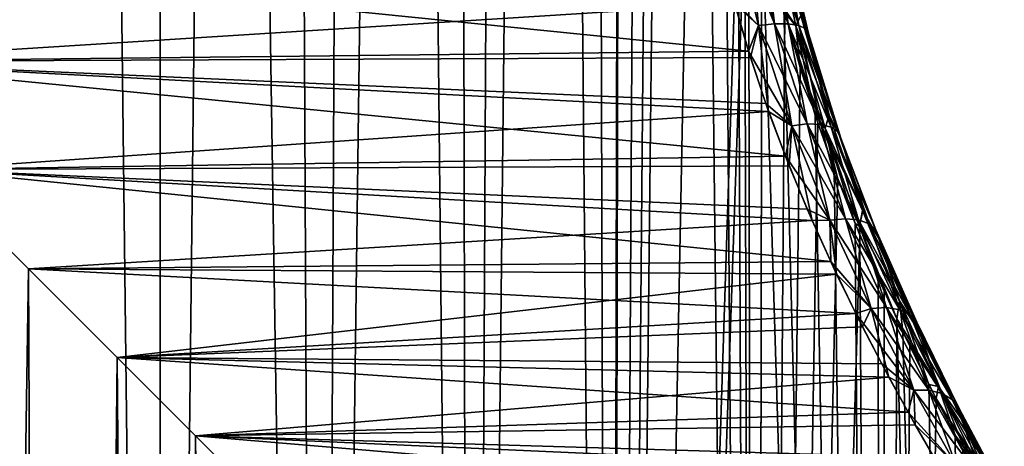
# Model space of a CAD drawing. Header units: millimetres. Extents: x -24 to 30, y -64 to 68.
# Tile 54 of 149: x 17.44 to 21.72, y -38.25 to -36.39. Entities that reach past the tile are written whole.
import ezdxf

# ---------------------------------------------------------------- set-up
doc = ezdxf.new("R2010")
doc.units = ezdxf.units.MM
doc.header["$LTSCALE"] = 52.148148
for name, color, linetype in [('72', 7, 'CONTINUOUS'), ('75', 7, 'CONTINUOUS'), ('78', 7, 'CONTINUOUS'), ('79', 7, 'CONTINUOUS'), ('80', 7, 'CONTINUOUS')]:
    doc.layers.add(name, color=color, linetype=linetype)

msp = doc.modelspace()

# ---------------------------------------------------------------- linework, layer by layer
at = {"layer": '72', "color": 253, "linetype": 'Continuous', "true_color": 0xaab4c3}
for points in [[(20.5902, -23, -5), (20.0076, -53, -5.5833), (20.538, -4.1808, -5.0577), (20.5902, -23, -5)], [(20.538, -4.1808, -5.0577), (20.0076, -53, -5.5833), (20.4274, -4.5524, -5.1763), (20.538, -4.1808, -5.0577)], [(20.4274, -4.5524, -5.1763), (20.0076, -53, -5.5833), (20.2823, -4.9073, -5.3242), (20.4274, -4.5524, -5.1763)], [(20.2823, -4.9073, 5.3242), (20.6398, -53, 4.944), (20.4274, -4.5524, 5.1763), (20.2823, -4.9073, 5.3242)], [(20.6398, -53, 4.944), (20.5902, -35, 5), (20.4274, -4.5524, 5.1763), (20.6398, -53, 4.944)], [(20.2823, -4.9073, -5.3242), (20.0076, -53, -5.5833), (20.1009, -5.242, -5.4982), (20.2823, -4.9073, -5.3242)], [(20.1009, -5.2419, 5.4982), (20.6398, -53, 4.944), (20.2823, -4.9073, 5.3242), (20.1009, -5.2419, 5.4982)], [(19.8808, -5.5533, 5.6945), (20.0076, -50, 5.5833), (20.1009, -5.2419, 5.4982), (19.8808, -5.5533, 5.6945)], [(19.8808, -5.5533, -5.6945), (20.1009, -5.242, -5.4982), (20.0076, -50, -5.5833), (19.8808, -5.5533, -5.6945)], [(20.0076, -50, 5.5833), (20.6398, -53, 4.944), (20.1009, -5.2419, 5.4982), (20.0076, -50, 5.5833)], [(20.1009, -5.242, -5.4982), (20.0076, -53, -5.5833), (20.0076, -50, -5.5833), (20.1009, -5.242, -5.4982)], [(19.6182, -5.8401, -5.9095), (19.8808, -5.5533, -5.6945), (19.3983, -50, -6.075), (19.6182, -5.8401, -5.9095)], [(19.3983, -50, -6.075), (19.8808, -5.5533, -5.6945), (20.0076, -50, -5.5833), (19.3983, -50, -6.075)], [(19.6183, -5.8401, 5.9095), (20.0076, -50, 5.5833), (19.8808, -5.5533, 5.6945), (19.6183, -5.8401, 5.9095)], [(19.3098, -6.0999, 6.1381), (19.3983, -50, 6.075), (19.6183, -5.8401, 5.9095), (19.3098, -6.0999, 6.1381)], [(19.3098, -6.0999, -6.1381), (19.6182, -5.8401, -5.9095), (19.3983, -50, -6.075), (19.3098, -6.0999, -6.1381)], [(19.3983, -50, 6.075), (20.0076, -50, 5.5833), (19.6183, -5.8401, 5.9095), (19.3983, -50, 6.075)], [(18.9503, -6.3319, -6.3754), (19.3098, -6.0999, -6.1381), (18.741, -50, -6.5004), (18.9503, -6.3319, -6.3754)], [(18.741, -50, -6.5004), (19.3098, -6.0999, -6.1381), (19.3983, -50, -6.075), (18.741, -50, -6.5004)], [(18.9503, -6.3319, 6.3754), (19.3983, -50, 6.075), (19.3098, -6.0999, 6.1381), (18.9503, -6.3319, 6.3754)], [(18.535, -6.5344, 6.6146), (18.741, -50, 6.5004), (18.9503, -6.3319, 6.3754), (18.535, -6.5344, 6.6146)], [(18.535, -6.5344, -6.6146), (18.9503, -6.3319, -6.3754), (18.741, -50, -6.5004), (18.535, -6.5344, -6.6146)], [(18.741, -50, 6.5004), (19.3983, -50, 6.075), (18.9503, -6.3319, 6.3754), (18.741, -50, 6.5004)], [(18.0626, -6.7051, -6.8462), (18.535, -6.5344, -6.6146), (18.0429, -50, -6.855), (18.0626, -6.7051, -6.8462)], [(18.0429, -50, -6.855), (18.535, -6.5344, -6.6146), (18.741, -50, -6.5004), (18.0429, -50, -6.855)], [(18.0626, -6.7051, 6.8462), (18.741, -50, 6.5004), (18.535, -6.5344, 6.6146), (18.0626, -6.7051, 6.8462)], [(17.5325, -6.8434, 7.0595), (18.0429, -50, 6.855), (18.0626, -6.7051, 6.8462), (17.5325, -6.8434, 7.0595)], [(17.5326, -6.8434, -7.0595), (18.0626, -6.7051, -6.8462), (18.0429, -50, -6.855), (17.5326, -6.8434, -7.0595)], [(18.0429, -50, 6.855), (18.741, -50, 6.5004), (18.0626, -6.7051, 6.8462), (18.0429, -50, 6.855)], [(16.9485, -6.949, 7.2425), (17.3117, -50, 7.1348), (17.5325, -6.8434, 7.0595), (16.9485, -6.949, 7.2425)], [(16.9486, -6.949, -7.2425), (17.5326, -6.8434, -7.0595), (17.3117, -50, -7.1348), (16.9486, -6.949, -7.2425)], [(17.3117, -50, 7.1348), (18.0429, -50, 6.855), (17.5325, -6.8434, 7.0595), (17.3117, -50, 7.1348)], [(17.3117, -50, -7.1348), (17.5326, -6.8434, -7.0595), (18.0429, -50, -6.855), (17.3117, -50, -7.1348)], [(20.5902, -23, -5), (20.5902, -35, -5), (20.0076, -53, -5.5833), (20.5902, -23, -5)], [(20.5902, -35, -5), (20.6093, -35.4442, -4.9786), (20.0076, -53, -5.5833), (20.5902, -35, -5)], [(20.6091, -35.4419, 4.9788), (20.5902, -35, 5), (20.6398, -53, 4.944), (20.6091, -35.4419, 4.9788)], [(20.0076, -53, -5.5833), (20.6093, -35.4442, -4.9786), (20.6398, -53, -4.944), (20.0076, -53, -5.5833)], [(20.6666, -35.8902, 4.9133), (20.6091, -35.4419, 4.9788), (20.6398, -53, 4.944), (20.6666, -35.8902, 4.9133)], [(20.6093, -35.4442, -4.9786), (20.6676, -35.8965, -4.912), (20.6398, -53, -4.944), (20.6093, -35.4442, -4.9786)], [(21.1909, -53, 4.2335), (20.6666, -35.8902, 4.9133), (20.6398, -53, 4.944), (21.1909, -53, 4.2335)], [(20.6676, -35.8965, -4.912), (20.7673, -36.3616, -4.7946), (20.6398, -53, -4.944), (20.6676, -35.8965, -4.912)], [(20.7625, -36.3427, 4.8004), (20.6666, -35.8902, 4.9133), (21.1909, -53, 4.2335), (20.7625, -36.3427, 4.8004)], [(20.7673, -36.3616, -4.7946), (20.8332, -36.5997, -4.7142), (20.6398, -53, -4.944), (20.7673, -36.3616, -4.7946)], [(20.8986, -36.807, 4.6322), (20.7625, -36.3427, 4.8004), (21.1909, -53, 4.2335), (20.8986, -36.807, 4.6322)], [(20.8332, -36.5997, -4.7142), (20.91, -36.8412, -4.6175), (20.6398, -53, -4.944), (20.8332, -36.5997, -4.7142)], [(20.91, -36.8412, -4.6175), (20.9972, -37.0849, -4.5037), (20.6398, -53, -4.944), (20.91, -36.8412, -4.6175)], [(20.9814, -37.0426, 4.5247), (20.8986, -36.807, 4.6322), (21.1909, -53, 4.2335), (20.9814, -37.0426, 4.5247)], [(21.0734, -37.2791, 4.4004), (20.9814, -37.0426, 4.5247), (21.1909, -53, 4.2335), (21.0734, -37.2791, 4.4004)], [(20.9972, -37.0849, -4.5037), (21.094, -37.3293, -4.3718), (20.6398, -53, -4.944), (20.9972, -37.0849, -4.5037)], [(21.1737, -37.5154, 4.2585), (21.0734, -37.2791, 4.4004), (21.1909, -53, 4.2335), (21.1737, -37.5154, 4.2585)], [(20.6398, -53, -4.944), (21.094, -37.3293, -4.3718), (21.1909, -53, -4.2335), (20.6398, -53, -4.944)], [(21.094, -37.3293, -4.3718), (21.1991, -37.5722, -4.2215), (21.1909, -53, -4.2335), (21.094, -37.3293, -4.3718)], [(21.2548, -37.6936, 4.1385), (21.1737, -37.5154, 4.2585), (21.1909, -53, 4.2335), (21.2548, -37.6936, 4.1385)], [(21.1991, -37.5722, -4.2215), (21.2547, -37.6933, -4.1387), (21.1909, -53, -4.2335), (21.1991, -37.5722, -4.2215)], [(21.2547, -37.6933, -4.1387), (21.3103, -37.8104, -4.0534), (21.1909, -53, -4.2335), (21.2547, -37.6933, -4.1387)], [(21.653, -53, 3.4622), (21.2548, -37.6936, 4.1385), (21.1909, -53, 4.2335), (21.653, -53, 3.4622)], [(21.2811, -37.7494, 4.0985), (21.2548, -37.6936, 4.1385), (21.653, -53, 3.4622), (21.2811, -37.7494, 4.0985)], [(21.3935, -37.9785, 3.9209), (21.2811, -37.7494, 4.0985), (21.653, -53, 3.4622), (21.3935, -37.9785, 3.9209)], [(21.3103, -37.8104, -4.0534), (21.4249, -38.0403, -3.8691), (21.1909, -53, -4.2335), (21.3103, -37.8104, -4.0534)], [(21.5084, -38.1997, 3.727), (21.3935, -37.9785, 3.9209), (21.653, -53, 3.4622), (21.5084, -38.1997, 3.727)], [(21.4249, -38.0403, -3.8691), (21.5404, -38.2593, -3.6706), (21.1909, -53, -4.2335), (21.4249, -38.0403, -3.8691)], [(21.6234, -38.4103, 3.5186), (21.5084, -38.1997, 3.727), (21.653, -53, 3.4622), (21.6234, -38.4103, 3.5186)]]:
    msp.add_3dface(points, dxfattribs=at)
at = {"layer": '75', "color": 253, "linetype": 'Continuous', "true_color": 0xaab4c3}
for points in [[(16.5736, -36.5736, -4.2159), (20.5493, -36.324, -4.3008), (16.0691, -36.0691, -4.3712), (16.5736, -36.5736, -4.2159)], [(20.5441, -36.3049, 4.3066), (20.6091, -36.5296, 4.232), (16.0691, -36.0691, 4.3712), (20.5441, -36.3049, 4.3066)], [(16.0691, -36.0691, 4.3712), (20.6091, -36.5296, 4.232), (16.5736, -36.5736, 4.2159), (16.0691, -36.0691, 4.3712)], [(20.6174, -36.556, -4.2224), (20.5493, -36.324, -4.3008), (16.5736, -36.5736, -4.2159), (20.6174, -36.556, -4.2224)], [(20.6091, -36.5296, 4.232), (20.6844, -36.757, 4.1428), (16.5736, -36.5736, 4.2159), (20.6091, -36.5296, 4.232)], [(20.6966, -36.7912, -4.1281), (20.6174, -36.556, -4.2224), (16.5736, -36.5736, -4.2159), (20.6966, -36.7912, -4.1281)], [(17.0446, -37.0446, -4.0087), (20.6966, -36.7912, -4.1281), (16.5736, -36.5736, -4.2159), (17.0446, -37.0446, -4.0087)], [(20.6844, -36.757, 4.1428), (20.7696, -36.9862, 4.0379), (16.5736, -36.5736, 4.2159), (20.6844, -36.757, 4.1428)], [(16.5736, -36.5736, 4.2159), (20.7696, -36.9862, 4.0379), (17.0446, -37.0446, 4.0087), (16.5736, -36.5736, 4.2159)], [(20.7863, -37.0283, -4.017), (20.6966, -36.7912, -4.1281), (17.0446, -37.0446, -4.0087), (20.7863, -37.0283, -4.017)], [(20.7696, -36.9862, 4.0379), (20.864, -37.2159, 3.9166), (17.0446, -37.0446, 4.0087), (20.7696, -36.9862, 4.0379)], [(20.8855, -37.2654, -3.8882), (20.7863, -37.0283, -4.017), (17.0446, -37.0446, -4.0087), (20.8855, -37.2654, -3.8882)], [(17.4754, -37.4754, -3.758), (20.8855, -37.2654, -3.8882), (17.0446, -37.0446, -4.0087), (17.4754, -37.4754, -3.758)], [(20.864, -37.2159, 3.9166), (20.9665, -37.4446, 3.7781), (17.0446, -37.0446, 4.0087), (20.864, -37.2159, 3.9166)], [(17.0446, -37.0446, 4.0087), (20.9665, -37.4446, 3.7781), (17.4755, -37.4755, 3.7579), (17.0446, -37.0446, 4.0087)], [(20.9924, -37.4997, -3.7419), (20.8855, -37.2654, -3.8882), (17.4754, -37.4754, -3.758), (20.9924, -37.4997, -3.7419)], [(20.9665, -37.4446, 3.7781), (21.0755, -37.6702, 3.6221), (17.4755, -37.4755, 3.7579), (20.9665, -37.4446, 3.7781)], [(17.8622, -37.8622, -3.4724), (20.9924, -37.4997, -3.7419), (17.4754, -37.4754, -3.758), (17.8622, -37.8622, -3.4724)], [(17.4755, -37.4755, 3.7579), (21.0755, -37.6702, 3.6221), (17.8622, -37.8622, 3.4724), (17.4755, -37.4755, 3.7579)], [(21.1047, -37.7281, -3.5787), (20.9924, -37.4997, -3.7419), (17.8622, -37.8622, -3.4724), (21.1047, -37.7281, -3.5787)], [(21.0755, -37.6702, 3.6221), (21.1889, -37.8898, 3.4495), (17.8622, -37.8622, 3.4724), (21.0755, -37.6702, 3.6221)], [(21.2195, -37.9471, -3.4007), (21.1047, -37.7281, -3.5787), (17.8622, -37.8622, -3.4724), (21.2195, -37.9471, -3.4007)], [(18.203, -38.203, -3.1608), (21.2195, -37.9471, -3.4007), (17.8622, -37.8622, -3.4724), (18.203, -38.203, -3.1608)], [(21.1889, -37.8898, 3.4495), (21.3035, -38.0999, 3.262), (17.8622, -37.8622, 3.4724), (21.1889, -37.8898, 3.4495)], [(17.8622, -37.8622, 3.4724), (21.3035, -38.0999, 3.262), (18.203, -38.203, 3.1608), (17.8622, -37.8622, 3.4724)], [(21.3339, -38.1539, -3.2098), (21.2195, -37.9471, -3.4007), (18.203, -38.203, -3.1608), (21.3339, -38.1539, -3.2098)], [(21.3035, -38.0999, 3.262), (21.4169, -38.2982, 3.0613), (18.203, -38.203, 3.1608), (21.3035, -38.0999, 3.262)], [(21.4457, -38.3471, -3.0078), (21.3339, -38.1539, -3.2098), (18.203, -38.203, -3.1608), (21.4457, -38.3471, -3.0078)], [(18.4982, -38.4982, -2.8306), (21.4457, -38.3471, -3.0078), (18.203, -38.203, -3.1608), (18.4982, -38.4982, -2.8306)], [(21.4169, -38.2982, 3.0613), (21.5269, -38.4827, 2.8497), (18.203, -38.203, 3.1608), (21.4169, -38.2982, 3.0613)], [(18.203, -38.203, 3.1608), (21.5269, -38.4827, 2.8497), (18.4983, -38.4983, 2.8306), (18.203, -38.203, 3.1608)]]:
    msp.add_3dface(points, dxfattribs=at)
at = {"layer": '78', "color": 253, "linetype": 'Continuous', "true_color": 0xaab4c3}
for points in [[(17.0446, -37.0446, 4.0087), (17.4755, -37.4755, 3.7579), (17.0703, -64, 3.9955), (17.0446, -37.0446, 4.0087)], [(17.0703, -64, 3.9955), (17.4755, -37.4755, 3.7579), (17.595, -64, 3.6764), (17.0703, -64, 3.9955)], [(17.4755, -37.4755, 3.7579), (17.8622, -37.8622, 3.4724), (17.595, -64, 3.6764), (17.4755, -37.4755, 3.7579)], [(17.595, -64, 3.6764), (17.8622, -37.8622, 3.4724), (18.0715, -64, 3.2888), (17.595, -64, 3.6764)], [(17.8622, -37.8622, 3.4724), (18.203, -38.203, 3.1608), (18.0715, -64, 3.2888), (17.8622, -37.8622, 3.4724)], [(18.0715, -64, 3.2888), (18.203, -38.203, 3.1608), (18.4907, -64, 2.8399), (18.0715, -64, 3.2888)], [(18.203, -38.203, 3.1608), (18.4983, -38.4983, 2.8306), (18.4907, -64, 2.8399), (18.203, -38.203, 3.1608)]]:
    msp.add_3dface(points, dxfattribs=at)
at = {"layer": '79', "color": 253, "linetype": 'Continuous', "true_color": 0xaab4c3}
for points in [[(17.4754, -37.4754, -3.758), (17.0446, -37.0446, -4.0087), (17.0703, -64, -3.9955), (17.4754, -37.4754, -3.758)], [(17.595, -64, -3.6764), (17.4754, -37.4754, -3.758), (17.0703, -64, -3.9955), (17.595, -64, -3.6764)], [(17.8622, -37.8622, -3.4724), (17.4754, -37.4754, -3.758), (17.595, -64, -3.6764), (17.8622, -37.8622, -3.4724)], [(18.0715, -64, -3.2888), (17.8622, -37.8622, -3.4724), (17.595, -64, -3.6764), (18.0715, -64, -3.2888)], [(18.203, -38.203, -3.1608), (17.8622, -37.8622, -3.4724), (18.0715, -64, -3.2888), (18.203, -38.203, -3.1608)], [(18.4907, -64, -2.8399), (18.203, -38.203, -3.1608), (18.0715, -64, -3.2888), (18.4907, -64, -2.8399)], [(18.4982, -38.4982, -2.8306), (18.203, -38.203, -3.1608), (18.4907, -64, -2.8399), (18.4982, -38.4982, -2.8306)]]:
    msp.add_3dface(points, dxfattribs=at)
at = {"layer": '80', "color": 253, "linetype": 'Continuous', "true_color": 0xaab4c3}
for points in [[(20.6095, -35.9531, 4.437), (20.7215, -36.4097, 4.3138), (20.5397, -35.9596, 4.4064), (20.6095, -35.9531, 4.437)], [(20.6528, -36.4176, -4.2811), (20.6095, -35.9531, -4.437), (20.5397, -35.9596, -4.4064), (20.6528, -36.4176, -4.2811)], [(20.5493, -36.324, -4.3008), (20.6528, -36.4176, -4.2811), (20.5397, -35.9596, -4.4064), (20.5493, -36.324, -4.3008)], [(20.5441, -36.3049, 4.3066), (20.5397, -35.9596, 4.4064), (20.6528, -36.4176, 4.2811), (20.5441, -36.3049, 4.3066)], [(20.5397, -35.9596, 4.4064), (20.7215, -36.4097, 4.3138), (20.6528, -36.4176, 4.2811), (20.5397, -35.9596, 4.4064)], [(20.67, -35.952, 4.4839), (20.7811, -36.4096, 4.3619), (20.6095, -35.9531, 4.437), (20.67, -35.952, 4.4839)], [(20.7215, -36.4097, -4.3138), (20.67, -35.952, -4.4839), (20.6095, -35.9531, -4.437), (20.7215, -36.4097, -4.3138)], [(20.6095, -35.9531, 4.437), (20.7811, -36.4096, 4.3619), (20.7215, -36.4097, 4.3138), (20.6095, -35.9531, 4.437)], [(20.7215, -36.4097, -4.3138), (20.6095, -35.9531, -4.437), (20.6528, -36.4176, -4.2811), (20.7215, -36.4097, -4.3138)], [(20.7172, -35.9564, 4.544), (20.8275, -36.4172, 4.4223), (20.67, -35.952, 4.4839), (20.7172, -35.9564, 4.544)], [(20.67, -35.952, 4.4839), (20.8275, -36.4172, 4.4223), (20.7811, -36.4096, 4.3619), (20.67, -35.952, 4.4839)], [(20.7811, -36.4096, -4.3619), (20.7172, -35.9564, -4.544), (20.67, -35.952, -4.4839), (20.7811, -36.4096, -4.3619)], [(20.7811, -36.4096, -4.3619), (20.67, -35.952, -4.4839), (20.7215, -36.4097, -4.3138), (20.7811, -36.4096, -4.3619)], [(20.8152, -36.4187, -4.7292), (20.7673, -36.3616, -4.7946), (20.7171, -35.9562, -4.8437), (20.8152, -36.4187, -4.7292)], [(20.8152, -36.4187, -4.7292), (20.7171, -35.9562, -4.8437), (20.836, -36.3739, -4.6675), (20.8152, -36.4187, -4.7292)], [(20.7625, -36.3427, 4.8004), (20.8152, -36.4188, 4.7291), (20.7171, -35.9563, 4.8437), (20.7625, -36.3427, 4.8004)], [(20.8152, -36.4188, 4.7291), (20.836, -36.3736, 4.6675), (20.7171, -35.9563, 4.8437), (20.8152, -36.4188, 4.7291)], [(20.748, -35.9659, 4.6135), (20.8578, -36.4319, 4.491), (20.7172, -35.9564, 4.544), (20.748, -35.9659, 4.6135)], [(20.7172, -35.9564, 4.544), (20.8578, -36.4319, 4.491), (20.8275, -36.4172, 4.4223), (20.7172, -35.9564, 4.544)], [(20.8275, -36.4172, -4.4223), (20.748, -35.9659, -4.6135), (20.7172, -35.9564, -4.544), (20.8275, -36.4172, -4.4223)], [(20.8275, -36.4172, -4.4223), (20.7172, -35.9564, -4.544), (20.7811, -36.4096, -4.3619), (20.8275, -36.4172, -4.4223)], [(20.7604, -35.9799, 4.6877), (20.87, -36.453, 4.5636), (20.748, -35.9659, 4.6135), (20.7604, -35.9799, 4.6877)], [(20.748, -35.9659, 4.6135), (20.87, -36.453, 4.5636), (20.8578, -36.4319, 4.491), (20.748, -35.9659, 4.6135)], [(20.8578, -36.4319, -4.491), (20.7604, -35.9799, -4.6877), (20.748, -35.9659, -4.6135), (20.8578, -36.4319, -4.491)], [(20.8578, -36.4319, -4.491), (20.748, -35.9659, -4.6135), (20.8275, -36.4172, -4.4223), (20.8578, -36.4319, -4.491)], [(20.87, -36.453, -4.5636), (20.836, -36.3739, -4.6675), (20.7604, -35.9799, -4.6877), (20.87, -36.453, -4.5636)], [(20.7604, -35.9799, 4.6877), (20.836, -36.3736, 4.6675), (20.87, -36.453, 4.5636), (20.7604, -35.9799, 4.6877)], [(20.87, -36.453, -4.5636), (20.7604, -35.9799, -4.6877), (20.8578, -36.4319, -4.491), (20.87, -36.453, -4.5636)], [(20.6091, -36.5296, 4.232), (20.5441, -36.3049, 4.3066), (20.6528, -36.4176, 4.2811), (20.6091, -36.5296, 4.232)], [(20.5493, -36.324, -4.3008), (20.6174, -36.556, -4.2224), (20.6528, -36.4176, -4.2811), (20.5493, -36.324, -4.3008)], [(20.7625, -36.3427, 4.8004), (20.8986, -36.807, 4.6322), (20.8152, -36.4188, 4.7291), (20.7625, -36.3427, 4.8004)], [(20.8332, -36.5997, -4.7142), (20.7673, -36.3616, -4.7946), (20.8152, -36.4187, -4.7292), (20.8332, -36.5997, -4.7142)], [(20.96, -36.8068, 4.5178), (20.836, -36.3736, 4.6675), (20.8152, -36.4188, 4.7291), (20.96, -36.8068, 4.5178)], [(20.836, -36.3736, 4.6675), (20.96, -36.8068, 4.5178), (20.87, -36.453, 4.5636), (20.836, -36.3736, 4.6675)], [(20.7215, -36.4097, 4.3138), (20.8649, -36.8458, 4.1461), (20.6528, -36.4176, 4.2811), (20.7215, -36.4097, 4.3138)], [(20.7971, -36.8534, -4.1112), (20.7215, -36.4097, -4.3138), (20.6528, -36.4176, -4.2811), (20.7971, -36.8534, -4.1112)], [(20.7811, -36.4096, 4.3619), (20.9235, -36.8478, 4.1952), (20.7215, -36.4097, 4.3138), (20.7811, -36.4096, 4.3619)], [(20.8649, -36.8458, -4.146), (20.7811, -36.4096, -4.3619), (20.7215, -36.4097, -4.3138), (20.8649, -36.8458, -4.146)], [(20.7215, -36.4097, 4.3138), (20.9235, -36.8478, 4.1952), (20.8649, -36.8458, 4.1461), (20.7215, -36.4097, 4.3138)], [(20.8649, -36.8458, -4.146), (20.7215, -36.4097, -4.3138), (20.7971, -36.8534, -4.1112), (20.8649, -36.8458, -4.146)], [(20.8275, -36.4172, 4.4223), (20.9692, -36.8594, 4.2555), (20.7811, -36.4096, 4.3619), (20.8275, -36.4172, 4.4223)], [(20.7811, -36.4096, 4.3619), (20.9692, -36.8594, 4.2555), (20.9235, -36.8478, 4.1952), (20.7811, -36.4096, 4.3619)], [(20.9235, -36.8478, -4.1952), (20.8275, -36.4172, -4.4223), (20.7811, -36.4096, -4.3619), (20.9235, -36.8478, -4.1952)], [(20.9235, -36.8478, -4.1952), (20.7811, -36.4096, -4.3619), (20.8649, -36.8458, -4.146), (20.9235, -36.8478, -4.1952)], [(20.9601, -36.8071, -4.5177), (20.8152, -36.4187, -4.7292), (20.836, -36.3739, -4.6675), (20.9601, -36.8071, -4.5177)], [(20.9601, -36.8071, -4.5177), (20.836, -36.3739, -4.6675), (20.87, -36.453, -4.5636), (20.9601, -36.8071, -4.5177)], [(20.6091, -36.5296, 4.232), (20.6528, -36.4176, 4.2811), (20.7971, -36.8534, 4.1112), (20.6091, -36.5296, 4.232)], [(20.6174, -36.556, -4.2224), (20.6966, -36.7912, -4.1281), (20.6528, -36.4176, -4.2811), (20.6174, -36.556, -4.2224)], [(20.6966, -36.7912, -4.1281), (20.7971, -36.8534, -4.1112), (20.6528, -36.4176, -4.2811), (20.6966, -36.7912, -4.1281)], [(20.6528, -36.4176, 4.2811), (20.8649, -36.8458, 4.1461), (20.7971, -36.8534, 4.1112), (20.6528, -36.4176, 4.2811)], [(20.9424, -36.8645, -4.572), (20.8332, -36.5997, -4.7142), (20.8152, -36.4187, -4.7292), (20.9424, -36.8645, -4.572)], [(20.9424, -36.8645, -4.572), (20.8152, -36.4187, -4.7292), (20.9601, -36.8071, -4.5177), (20.9424, -36.8645, -4.572)], [(20.8986, -36.807, 4.6322), (20.9425, -36.8646, 4.572), (20.8152, -36.4188, 4.7291), (20.8986, -36.807, 4.6322)], [(20.9425, -36.8646, 4.572), (20.96, -36.8068, 4.5178), (20.8152, -36.4188, 4.7291), (20.9425, -36.8646, 4.572)], [(20.8578, -36.4319, 4.491), (20.9991, -36.8798, 4.323), (20.8275, -36.4172, 4.4223), (20.8578, -36.4319, 4.491)], [(20.8275, -36.4172, 4.4223), (20.9991, -36.8798, 4.323), (20.9692, -36.8594, 4.2555), (20.8275, -36.4172, 4.4223)], [(20.9692, -36.8594, -4.2555), (20.8578, -36.4319, -4.491), (20.8275, -36.4172, -4.4223), (20.9692, -36.8594, -4.2555)], [(20.9692, -36.8594, -4.2555), (20.8275, -36.4172, -4.4223), (20.9235, -36.8478, -4.1952), (20.9692, -36.8594, -4.2555)], [(20.87, -36.453, 4.5636), (21.0111, -36.9077, 4.3932), (20.8578, -36.4319, 4.491), (20.87, -36.453, 4.5636)], [(20.8578, -36.4319, 4.491), (21.0111, -36.9077, 4.3932), (20.9991, -36.8798, 4.323), (20.8578, -36.4319, 4.491)], [(20.9991, -36.8799, -4.323), (20.87, -36.453, -4.5636), (20.8578, -36.4319, -4.491), (20.9991, -36.8799, -4.323)], [(20.9991, -36.8799, -4.323), (20.8578, -36.4319, -4.491), (20.9692, -36.8594, -4.2555), (20.9991, -36.8799, -4.323)], [(21.0111, -36.9078, -4.3932), (20.9601, -36.8071, -4.5177), (20.87, -36.453, -4.5636), (21.0111, -36.9078, -4.3932)], [(20.87, -36.453, 4.5636), (20.96, -36.8068, 4.5178), (21.0111, -36.9077, 4.3932), (20.87, -36.453, 4.5636)], [(21.0111, -36.9078, -4.3932), (20.87, -36.453, -4.5636), (20.9991, -36.8799, -4.323), (21.0111, -36.9078, -4.3932)], [(20.6844, -36.757, 4.1428), (20.6091, -36.5296, 4.232), (20.7971, -36.8534, 4.1112), (20.6844, -36.757, 4.1428)], [(20.91, -36.8412, -4.6175), (20.8332, -36.5997, -4.7142), (20.9424, -36.8645, -4.572), (20.91, -36.8412, -4.6175)], [(20.7696, -36.9862, 4.0379), (20.6844, -36.757, 4.1428), (20.7971, -36.8534, 4.1112), (20.7696, -36.9862, 4.0379)], [(20.6966, -36.7912, -4.1281), (20.7863, -37.0283, -4.017), (20.7971, -36.8534, -4.1112), (20.6966, -36.7912, -4.1281)], [(20.8986, -36.807, 4.6322), (20.9814, -37.0426, 4.5247), (20.9425, -36.8646, 4.572), (20.8986, -36.807, 4.6322)], [(20.9972, -37.0849, -4.5037), (20.91, -36.8412, -4.6175), (20.9424, -36.8645, -4.572), (20.9972, -37.0849, -4.5037)], [(21.1058, -37.2219, -4.3289), (20.9424, -36.8645, -4.572), (20.9601, -36.8071, -4.5177), (21.1058, -37.2219, -4.3289)], [(21.1057, -37.2216, 4.3291), (20.96, -36.8068, 4.5178), (20.9425, -36.8646, 4.572), (21.1057, -37.2216, 4.3291)], [(20.96, -36.8068, 4.5178), (21.1057, -37.2216, 4.3291), (21.0111, -36.9077, 4.3932), (20.96, -36.8068, 4.5178)], [(21.1058, -37.2219, -4.3289), (20.9601, -36.8071, -4.5177), (21.0111, -36.9078, -4.3932), (21.1058, -37.2219, -4.3289)], [(20.7696, -36.9862, 4.0379), (20.7971, -36.8534, 4.1112), (20.9634, -37.2642, 3.9001), (20.7696, -36.9862, 4.0379)], [(20.7863, -37.0283, -4.017), (20.8855, -37.2654, -3.8882), (20.7971, -36.8534, -4.1112), (20.7863, -37.0283, -4.017)], [(20.8649, -36.8458, 4.1461), (21.0303, -37.2581, 3.9367), (20.7971, -36.8534, 4.1112), (20.8649, -36.8458, 4.1461)], [(20.9634, -37.2642, -3.9001), (20.8649, -36.8458, -4.146), (20.7971, -36.8534, -4.1112), (20.9634, -37.2642, -3.9001)], [(20.8855, -37.2654, -3.8882), (20.9634, -37.2642, -3.9001), (20.7971, -36.8534, -4.1112), (20.8855, -37.2654, -3.8882)], [(20.7971, -36.8534, 4.1112), (21.0303, -37.2581, 3.9367), (20.9634, -37.2642, 3.9001), (20.7971, -36.8534, 4.1112)], [(20.9235, -36.8478, 4.1952), (21.0882, -37.2634, 3.9865), (20.8649, -36.8458, 4.1461), (20.9235, -36.8478, 4.1952)], [(20.8649, -36.8458, 4.1461), (21.0882, -37.2634, 3.9865), (21.0303, -37.2581, 3.9367), (20.8649, -36.8458, 4.1461)], [(21.0303, -37.2581, -3.9367), (20.9235, -36.8478, -4.1952), (20.8649, -36.8458, -4.146), (21.0303, -37.2581, -3.9367)], [(21.0303, -37.2581, -3.9367), (20.8649, -36.8458, -4.146), (20.9634, -37.2642, -3.9001), (21.0303, -37.2581, -3.9367)], [(20.9692, -36.8594, 4.2555), (21.1334, -37.2798, 4.0461), (20.9235, -36.8478, 4.1952), (20.9692, -36.8594, 4.2555)], [(20.9235, -36.8478, 4.1952), (21.1334, -37.2798, 4.0461), (21.0882, -37.2634, 3.9865), (20.9235, -36.8478, 4.1952)], [(21.0882, -37.2635, -3.9865), (20.9692, -36.8594, -4.2555), (20.9235, -36.8478, -4.1952), (21.0882, -37.2635, -3.9865)], [(21.0882, -37.2635, -3.9865), (20.9235, -36.8478, -4.1952), (21.0303, -37.2581, -3.9367), (21.0882, -37.2635, -3.9865)], [(21.0914, -37.2904, -4.3744), (20.9972, -37.0849, -4.5037), (20.9424, -36.8645, -4.572), (21.0914, -37.2904, -4.3744)], [(21.0914, -37.2904, -4.3744), (20.9424, -36.8645, -4.572), (21.1058, -37.2219, -4.3289), (21.0914, -37.2904, -4.3744)], [(20.9814, -37.0426, 4.5247), (21.0734, -37.2791, 4.4004), (20.9425, -36.8646, 4.572), (20.9814, -37.0426, 4.5247)], [(21.0734, -37.2791, 4.4004), (21.0915, -37.2905, 4.3743), (20.9425, -36.8646, 4.572), (21.0734, -37.2791, 4.4004)], [(21.0915, -37.2905, 4.3743), (21.1057, -37.2216, 4.3291), (20.9425, -36.8646, 4.572), (21.0915, -37.2905, 4.3743)], [(20.9991, -36.8798, 4.323), (21.1629, -37.3062, 4.1116), (20.9692, -36.8594, 4.2555), (20.9991, -36.8798, 4.323)], [(20.9692, -36.8594, 4.2555), (21.1629, -37.3062, 4.1116), (21.1334, -37.2798, 4.0461), (20.9692, -36.8594, 4.2555)], [(21.1334, -37.2798, -4.0461), (20.9991, -36.8799, -4.323), (20.9692, -36.8594, -4.2555), (21.1334, -37.2798, -4.0461)], [(21.1334, -37.2798, -4.0461), (20.9692, -36.8594, -4.2555), (21.0882, -37.2635, -3.9865), (21.1334, -37.2798, -4.0461)], [(21.0111, -36.9077, 4.3932), (21.1748, -37.3408, 4.1788), (20.9991, -36.8798, 4.323), (21.0111, -36.9077, 4.3932)], [(20.9991, -36.8798, 4.323), (21.1748, -37.3408, 4.1788), (21.1629, -37.3062, 4.1116), (20.9991, -36.8798, 4.323)], [(21.1629, -37.3062, -4.1116), (21.0111, -36.9078, -4.3932), (20.9991, -36.8799, -4.323), (21.1629, -37.3062, -4.1116)], [(21.1629, -37.3062, -4.1116), (20.9991, -36.8799, -4.323), (21.1334, -37.2798, -4.0461), (21.1629, -37.3062, -4.1116)], [(21.0111, -36.9077, 4.3932), (21.1057, -37.2216, 4.3291), (21.1748, -37.3408, 4.1788), (21.0111, -36.9077, 4.3932)], [(21.1748, -37.3408, -4.1788), (21.1058, -37.2219, -4.3289), (21.0111, -36.9078, -4.3932), (21.1748, -37.3408, -4.1788)], [(21.1748, -37.3408, -4.1788), (21.0111, -36.9078, -4.3932), (21.1629, -37.3062, -4.1116), (21.1748, -37.3408, -4.1788)], [(20.864, -37.2159, 3.9166), (20.7696, -36.9862, 4.0379), (20.9634, -37.2642, 3.9001), (20.864, -37.2159, 3.9166)], [(21.094, -37.3293, -4.3718), (20.9972, -37.0849, -4.5037), (21.0914, -37.2904, -4.3744), (21.094, -37.3293, -4.3718)], [(20.9665, -37.4446, 3.7781), (20.864, -37.2159, 3.9166), (20.9634, -37.2642, 3.9001), (20.9665, -37.4446, 3.7781)], [(21.2663, -37.6161, -4.1029), (21.0914, -37.2904, -4.3744), (21.1058, -37.2219, -4.3289), (21.2663, -37.6161, -4.1029)], [(21.2662, -37.6157, 4.1032), (21.1057, -37.2216, 4.3291), (21.0915, -37.2905, 4.3743), (21.2662, -37.6157, 4.1032)], [(21.1057, -37.2216, 4.3291), (21.2662, -37.6157, 4.1032), (21.1748, -37.3408, 4.1788), (21.1057, -37.2216, 4.3291)], [(21.2663, -37.6161, -4.1029), (21.1058, -37.2219, -4.3289), (21.1748, -37.3408, -4.1788), (21.2663, -37.6161, -4.1029)], [(20.8855, -37.2654, -3.8882), (20.9924, -37.4997, -3.7419), (20.9634, -37.2642, -3.9001), (20.8855, -37.2654, -3.8882)], [(21.0303, -37.2581, 3.9367), (21.2093, -37.6447, 3.6882), (20.9634, -37.2642, 3.9001), (21.0303, -37.2581, 3.9367)], [(21.1428, -37.648, -3.6504), (21.0303, -37.2581, -3.9367), (20.9634, -37.2642, -3.9001), (21.1428, -37.648, -3.6504)], [(20.9924, -37.4997, -3.7419), (21.1428, -37.648, -3.6504), (20.9634, -37.2642, -3.9001), (20.9924, -37.4997, -3.7419)], [(20.9665, -37.4446, 3.7781), (20.9634, -37.2642, 3.9001), (21.1428, -37.648, 3.6504), (20.9665, -37.4446, 3.7781)], [(20.9634, -37.2642, 3.9001), (21.2093, -37.6447, 3.6882), (21.1428, -37.648, 3.6504), (20.9634, -37.2642, 3.9001)], [(21.0882, -37.2634, 3.9865), (21.2668, -37.6542, 3.7378), (21.0303, -37.2581, 3.9367), (21.0882, -37.2634, 3.9865)], [(21.0303, -37.2581, 3.9367), (21.2668, -37.6542, 3.7378), (21.2093, -37.6447, 3.6882), (21.0303, -37.2581, 3.9367)], [(21.2093, -37.6447, -3.6882), (21.0882, -37.2635, -3.9865), (21.0303, -37.2581, -3.9367), (21.2093, -37.6447, -3.6882)], [(21.2093, -37.6447, -3.6882), (21.0303, -37.2581, -3.9367), (21.1428, -37.648, -3.6504), (21.2093, -37.6447, -3.6882)], [(21.1334, -37.2798, 4.0461), (21.3117, -37.6758, 3.7959), (21.0882, -37.2634, 3.9865), (21.1334, -37.2798, 4.0461)], [(21.0882, -37.2634, 3.9865), (21.3117, -37.6758, 3.7959), (21.2668, -37.6542, 3.7378), (21.0882, -37.2634, 3.9865)], [(21.2669, -37.6542, -3.7378), (21.1334, -37.2798, -4.0461), (21.0882, -37.2635, -3.9865), (21.2669, -37.6542, -3.7378)], [(21.2669, -37.6542, -3.7378), (21.0882, -37.2635, -3.9865), (21.2093, -37.6447, -3.6882), (21.2669, -37.6542, -3.7378)], [(21.0734, -37.2791, 4.4004), (21.1737, -37.5154, 4.2585), (21.0915, -37.2905, 4.3743), (21.0734, -37.2791, 4.4004)], [(21.2547, -37.6933, -4.1387), (21.094, -37.3293, -4.3718), (21.0914, -37.2904, -4.3744), (21.2547, -37.6933, -4.1387)], [(21.2547, -37.6933, -4.1387), (21.0914, -37.2904, -4.3744), (21.2663, -37.6161, -4.1029), (21.2547, -37.6933, -4.1387)], [(21.1737, -37.5154, 4.2585), (21.2548, -37.6936, 4.1385), (21.0915, -37.2905, 4.3743), (21.1737, -37.5154, 4.2585)], [(21.2548, -37.6936, 4.1385), (21.2662, -37.6157, 4.1032), (21.0915, -37.2905, 4.3743), (21.2548, -37.6936, 4.1385)], [(21.1629, -37.3062, 4.1116), (21.341, -37.7083, 3.8587), (21.1334, -37.2798, 4.0461), (21.1629, -37.3062, 4.1116)], [(21.1334, -37.2798, 4.0461), (21.341, -37.7083, 3.8587), (21.3117, -37.6758, 3.7959), (21.1334, -37.2798, 4.0461)], [(21.3117, -37.6759, -3.7959), (21.1629, -37.3062, -4.1116), (21.1334, -37.2798, -4.0461), (21.3117, -37.6759, -3.7959)], [(21.3117, -37.6759, -3.7959), (21.1334, -37.2798, -4.0461), (21.2669, -37.6542, -3.7378), (21.3117, -37.6759, -3.7959)], [(21.1748, -37.3408, 4.1788), (21.3528, -37.7494, 3.9222), (21.1629, -37.3062, 4.1116), (21.1748, -37.3408, 4.1788)], [(21.1629, -37.3062, 4.1116), (21.3528, -37.7494, 3.9222), (21.341, -37.7083, 3.8587), (21.1629, -37.3062, 4.1116)], [(21.341, -37.7083, -3.8587), (21.1748, -37.3408, -4.1788), (21.1629, -37.3062, -4.1116), (21.341, -37.7083, -3.8587)], [(21.341, -37.7083, -3.8587), (21.1629, -37.3062, -4.1116), (21.3117, -37.6759, -3.7959), (21.341, -37.7083, -3.8587)], [(21.2547, -37.6933, -4.1387), (21.1991, -37.5722, -4.2215), (21.094, -37.3293, -4.3718), (21.2547, -37.6933, -4.1387)], [(21.3528, -37.7494, -3.9222), (21.2663, -37.6161, -4.1029), (21.1748, -37.3408, -4.1788), (21.3528, -37.7494, -3.9222)], [(21.1748, -37.3408, 4.1788), (21.2662, -37.6157, 4.1032), (21.3528, -37.7494, 3.9222), (21.1748, -37.3408, 4.1788)], [(21.3528, -37.7494, -3.9222), (21.1748, -37.3408, -4.1788), (21.341, -37.7083, -3.8587), (21.3528, -37.7494, -3.9222)], [(21.0755, -37.6702, 3.6221), (20.9665, -37.4446, 3.7781), (21.1428, -37.648, 3.6504), (21.0755, -37.6702, 3.6221)], [(20.9924, -37.4997, -3.7419), (21.1047, -37.7281, -3.5787), (21.1428, -37.648, -3.6504), (20.9924, -37.4997, -3.7419)], [(21.4353, -37.9876, -3.841), (21.2547, -37.6933, -4.1387), (21.2663, -37.6161, -4.1029), (21.4353, -37.9876, -3.841)], [(21.2548, -37.6936, 4.1385), (21.2811, -37.7494, 4.0985), (21.2662, -37.6157, 4.1032), (21.2548, -37.6936, 4.1385)], [(21.2811, -37.7494, 4.0985), (21.3935, -37.9785, 3.9209), (21.2662, -37.6157, 4.1032), (21.2811, -37.7494, 4.0985)], [(21.3935, -37.9785, 3.9209), (21.4351, -37.9871, 3.8413), (21.2662, -37.6157, 4.1032), (21.3935, -37.9785, 3.9209)], [(21.2662, -37.6157, 4.1032), (21.4351, -37.9871, 3.8413), (21.3528, -37.7494, 3.9222), (21.2662, -37.6157, 4.1032)], [(21.4353, -37.9876, -3.841), (21.2663, -37.6161, -4.1029), (21.3528, -37.7494, -3.9222), (21.4353, -37.9876, -3.841)], [(21.0755, -37.6702, 3.6221), (21.1428, -37.648, 3.6504), (21.3278, -38.0034, 3.3641), (21.0755, -37.6702, 3.6221)], [(21.1047, -37.7281, -3.5787), (21.2195, -37.9471, -3.4007), (21.1428, -37.648, -3.6504), (21.1047, -37.7281, -3.5787)], [(21.2093, -37.6447, 3.6882), (21.3942, -38.0037, 3.4022), (21.1428, -37.648, 3.6504), (21.2093, -37.6447, 3.6882)], [(21.3278, -38.0034, -3.364), (21.2093, -37.6447, -3.6882), (21.1428, -37.648, -3.6504), (21.3278, -38.0034, -3.364)], [(21.2195, -37.9471, -3.4007), (21.3278, -38.0034, -3.364), (21.1428, -37.648, -3.6504), (21.2195, -37.9471, -3.4007)], [(21.1428, -37.648, 3.6504), (21.3942, -38.0037, 3.4022), (21.3278, -38.0034, 3.3641), (21.1428, -37.648, 3.6504)], [(21.2668, -37.6542, 3.7378), (21.4517, -38.018, 3.4507), (21.2093, -37.6447, 3.6882), (21.2668, -37.6542, 3.7378)], [(21.2093, -37.6447, 3.6882), (21.4517, -38.018, 3.4507), (21.3942, -38.0037, 3.4022), (21.2093, -37.6447, 3.6882)], [(21.3942, -38.0038, -3.4022), (21.2669, -37.6542, -3.7378), (21.2093, -37.6447, -3.6882), (21.3942, -38.0038, -3.4022)], [(21.3942, -38.0038, -3.4022), (21.2093, -37.6447, -3.6882), (21.3278, -38.0034, -3.364), (21.3942, -38.0038, -3.4022)], [(21.3117, -37.6758, 3.7959), (21.4965, -38.0453, 3.5064), (21.2668, -37.6542, 3.7378), (21.3117, -37.6758, 3.7959)], [(21.2668, -37.6542, 3.7378), (21.4965, -38.0453, 3.5064), (21.4517, -38.018, 3.4507), (21.2668, -37.6542, 3.7378)], [(21.4517, -38.018, -3.4507), (21.3117, -37.6759, -3.7959), (21.2669, -37.6542, -3.7378), (21.4517, -38.018, -3.4507)], [(21.4517, -38.018, -3.4507), (21.2669, -37.6542, -3.7378), (21.3942, -38.0038, -3.4022), (21.4517, -38.018, -3.4507)], [(21.1889, -37.8898, 3.4495), (21.0755, -37.6702, 3.6221), (21.3278, -38.0034, 3.3641), (21.1889, -37.8898, 3.4495)], [(21.3103, -37.8104, -4.0534), (21.2547, -37.6933, -4.1387), (21.4353, -37.9876, -3.841), (21.3103, -37.8104, -4.0534)], [(21.341, -37.7083, 3.8587), (21.5257, -38.0839, 3.5658), (21.3117, -37.6758, 3.7959), (21.341, -37.7083, 3.8587)], [(21.3117, -37.6758, 3.7959), (21.5257, -38.0839, 3.5658), (21.4965, -38.0453, 3.5064), (21.3117, -37.6758, 3.7959)], [(21.4965, -38.0453, -3.5064), (21.341, -37.7083, -3.8587), (21.3117, -37.6759, -3.7959), (21.4965, -38.0453, -3.5064)], [(21.4965, -38.0453, -3.5064), (21.3117, -37.6759, -3.7959), (21.4517, -38.018, -3.4507), (21.4965, -38.0453, -3.5064)], [(21.3528, -37.7494, 3.9222), (21.5375, -38.1311, 3.6248), (21.341, -37.7083, 3.8587), (21.3528, -37.7494, 3.9222)], [(21.341, -37.7083, 3.8587), (21.5375, -38.1311, 3.6248), (21.5257, -38.0839, 3.5658), (21.341, -37.7083, 3.8587)], [(21.5258, -38.0839, -3.5657), (21.3528, -37.7494, -3.9222), (21.341, -37.7083, -3.8587), (21.5258, -38.0839, -3.5657)], [(21.5258, -38.0839, -3.5657), (21.341, -37.7083, -3.8587), (21.4965, -38.0453, -3.5064), (21.5258, -38.0839, -3.5657)], [(21.5375, -38.1312, -3.6248), (21.4353, -37.9876, -3.841), (21.3528, -37.7494, -3.9222), (21.5375, -38.1312, -3.6248)], [(21.3528, -37.7494, 3.9222), (21.4351, -37.9871, 3.8413), (21.5375, -38.1311, 3.6248), (21.3528, -37.7494, 3.9222)], [(21.5375, -38.1312, -3.6248), (21.3528, -37.7494, -3.9222), (21.5258, -38.0839, -3.5657), (21.5375, -38.1312, -3.6248)], [(21.4249, -38.0403, -3.8691), (21.3103, -37.8104, -4.0534), (21.4353, -37.9876, -3.841), (21.4249, -38.0403, -3.8691)], [(21.3035, -38.0999, 3.262), (21.1889, -37.8898, 3.4495), (21.3278, -38.0034, 3.3641), (21.3035, -38.0999, 3.262)], [(21.2195, -37.9471, -3.4007), (21.3339, -38.1539, -3.2098), (21.3278, -38.0034, -3.364), (21.2195, -37.9471, -3.4007)], [(21.3935, -37.9785, 3.9209), (21.5084, -38.1997, 3.727), (21.4351, -37.9871, 3.8413), (21.3935, -37.9785, 3.9209)], [(21.6071, -38.3345, -3.544), (21.4249, -38.0403, -3.8691), (21.4353, -37.9876, -3.841), (21.6071, -38.3345, -3.544)], [(21.5084, -38.1997, 3.727), (21.6069, -38.334, 3.5444), (21.4351, -37.9871, 3.8413), (21.5084, -38.1997, 3.727)], [(21.4351, -37.9871, 3.8413), (21.6069, -38.334, 3.5444), (21.5375, -38.1311, 3.6248), (21.4351, -37.9871, 3.8413)], [(21.6071, -38.3345, -3.544), (21.4353, -37.9876, -3.841), (21.5375, -38.1312, -3.6248), (21.6071, -38.3345, -3.544)], [(21.3035, -38.0999, 3.262), (21.3278, -38.0034, 3.3641), (21.5116, -38.3286, 3.0426), (21.3035, -38.0999, 3.262)], [(21.3339, -38.1539, -3.2098), (21.5116, -38.3286, -3.0426), (21.3278, -38.0034, -3.364), (21.3339, -38.1539, -3.2098)], [(21.3942, -38.0037, 3.4022), (21.5782, -38.3332, 3.0801), (21.3278, -38.0034, 3.3641), (21.3942, -38.0037, 3.4022)], [(21.3278, -38.0034, 3.3641), (21.5782, -38.3332, 3.0801), (21.5116, -38.3286, 3.0426), (21.3278, -38.0034, 3.3641)], [(21.5116, -38.3286, -3.0426), (21.3942, -38.0038, -3.4022), (21.3278, -38.0034, -3.364), (21.5116, -38.3286, -3.0426)], [(21.4517, -38.018, 3.4507), (21.6358, -38.3527, 3.1265), (21.3942, -38.0037, 3.4022), (21.4517, -38.018, 3.4507)], [(21.3942, -38.0037, 3.4022), (21.6358, -38.3527, 3.1265), (21.5782, -38.3332, 3.0801), (21.3942, -38.0037, 3.4022)], [(21.5782, -38.3333, -3.08), (21.4517, -38.018, -3.4507), (21.3942, -38.0038, -3.4022), (21.5782, -38.3333, -3.08)], [(21.5782, -38.3333, -3.08), (21.3942, -38.0038, -3.4022), (21.5116, -38.3286, -3.0426), (21.5782, -38.3333, -3.08)], [(21.5404, -38.2593, -3.6706), (21.4249, -38.0403, -3.8691), (21.6071, -38.3345, -3.544), (21.5404, -38.2593, -3.6706)], [(21.4965, -38.0453, 3.5064), (21.6808, -38.3858, 3.1788), (21.4517, -38.018, 3.4507), (21.4965, -38.0453, 3.5064)], [(21.4517, -38.018, 3.4507), (21.6808, -38.3858, 3.1788), (21.6358, -38.3527, 3.1265), (21.4517, -38.018, 3.4507)], [(21.6358, -38.3527, -3.1265), (21.4965, -38.0453, -3.5064), (21.4517, -38.018, -3.4507), (21.6358, -38.3527, -3.1265)], [(21.6358, -38.3527, -3.1265), (21.4517, -38.018, -3.4507), (21.5782, -38.3333, -3.08), (21.6358, -38.3527, -3.1265)], [(21.5257, -38.0839, 3.5658), (21.7102, -38.4303, 3.2337), (21.4965, -38.0453, 3.5064), (21.5257, -38.0839, 3.5658)], [(21.4965, -38.0453, 3.5064), (21.7102, -38.4303, 3.2337), (21.6808, -38.3858, 3.1788), (21.4965, -38.0453, 3.5064)], [(21.6808, -38.3858, -3.1788), (21.5258, -38.0839, -3.5657), (21.4965, -38.0453, -3.5064), (21.6808, -38.3858, -3.1788)], [(21.6808, -38.3858, -3.1788), (21.4965, -38.0453, -3.5064), (21.6358, -38.3527, -3.1265), (21.6808, -38.3858, -3.1788)], [(21.5375, -38.1311, 3.6248), (21.722, -38.4834, 3.2876), (21.5257, -38.0839, 3.5658), (21.5375, -38.1311, 3.6248)], [(21.5257, -38.0839, 3.5658), (21.722, -38.4834, 3.2876), (21.7102, -38.4303, 3.2337), (21.5257, -38.0839, 3.5658)], [(21.7102, -38.4304, -3.2337), (21.5375, -38.1312, -3.6248), (21.5258, -38.0839, -3.5657), (21.7102, -38.4304, -3.2337)], [(21.7102, -38.4304, -3.2337), (21.5258, -38.0839, -3.5657), (21.6808, -38.3858, -3.1788), (21.7102, -38.4304, -3.2337)], [(21.4169, -38.2982, 3.0613), (21.3035, -38.0999, 3.262), (21.5116, -38.3286, 3.0426), (21.4169, -38.2982, 3.0613)], [(21.3339, -38.1539, -3.2098), (21.4457, -38.3471, -3.0078), (21.5116, -38.3286, -3.0426), (21.3339, -38.1539, -3.2098)], [(21.5375, -38.1311, 3.6248), (21.6069, -38.334, 3.5444), (21.722, -38.4834, 3.2876), (21.5375, -38.1311, 3.6248)], [(21.722, -38.4834, -3.2876), (21.6071, -38.3345, -3.544), (21.5375, -38.1312, -3.6248), (21.722, -38.4834, -3.2876)], [(21.722, -38.4834, -3.2876), (21.5375, -38.1312, -3.6248), (21.7102, -38.4304, -3.2337), (21.722, -38.4834, -3.2876)], [(21.5084, -38.1997, 3.727), (21.6234, -38.4103, 3.5186), (21.6069, -38.334, 3.5444), (21.5084, -38.1997, 3.727)]]:
    msp.add_3dface(points, dxfattribs=at)

doc.saveas('drawing.dxf')
